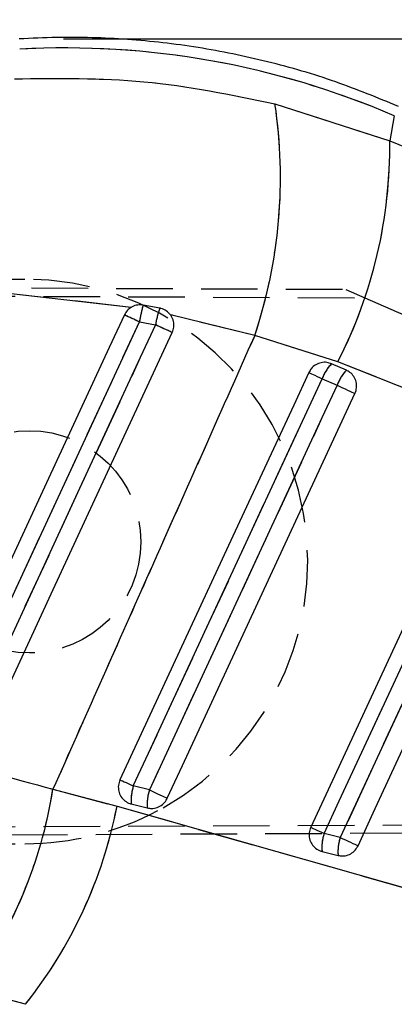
# Model space of a CAD drawing. Extents: x 49 to 390, y 18 to 272.
# Tile 18 of 36: x 286.43 to 294.85, y 233.14 to 255.29. Entities that reach past the tile are written whole.
import ezdxf

# ---------------------------------------------------------------- set-up
doc = ezdxf.new("R2010")
doc.units = 0
doc.linetypes.add('HIDDEN', pattern=[1.905, 1.27, -0.635])
doc.layers.get('0').update_dxf_attribs({"linetype": 'CONTINUOUS'})
doc.styles.add('SLDTEXTSTYLE0', font='TXT', dxfattribs={"width": 0.75})
doc.dimstyles.new('SLDDIMSTYLE1', dxfattribs={"dimtxt": 3.5, "dimasz": 3.302, "dimexe": 0, "dimexo": 0.0625, "dimgap": 0.875, "dimtad": 1, "dimdec": 0, "dimrnd": 1e-09, "dimzin": 12, "dimtxsty": 'SLDTEXTSTYLE0', "dimsah": 1, "dimcen": 0.09, "dimazin": 3, "dimtfac": 1, "dimtofl": 0, "dimtmove": 0, "dimatfit": 3, "dimtolj": 1, "dimtzin": 12})

# ---------------------------------------------------------------- blocks, each defined once
blk = doc.blocks.new('_D_1')
at = {"color": 179, "linetype": 'CONTINUOUS'}
for p, q in [((287.42, 254.86), (324.957, 254.86)), ((323.957, 254.86), (323.957, 212.477)), ((222.38, 212.477), (324.957, 212.477))]:
    blk.add_line(p, q, dxfattribs=at)
for points in [[(323.957, 254.86), (323.449, 251.558), (324.465, 251.558)], [(323.957, 212.477), (324.465, 215.779), (323.449, 215.779)]]:
    blk.add_solid(points, dxfattribs=at)
at = {"color": 179, "linetype": 'CONTINUOUS', "insert": (319.445, 228.199, 0.1), "char_height": 3.5, "attachment_point": 1, "rotation": 90, "style": 'SLDTEXTSTYLE0'}
blk.add_mtext('42', dxfattribs=at)
blk = doc.blocks.new('_D_2')
at = {"color": 179, "linetype": 'CONTINUOUS'}
for p, q in [((101.402, 232.939), (101.402, 268.588)), ((309.203, 243.436), (309.203, 268.588)), ((309.203, 267.588), (101.402, 267.588))]:
    blk.add_line(p, q, dxfattribs=at)
for points in [[(101.402, 267.588), (104.704, 267.08), (104.704, 268.096)], [(309.203, 267.588), (305.901, 268.096), (305.901, 267.08)]]:
    blk.add_solid(points, dxfattribs=at)
at = {"color": 179, "linetype": 'CONTINUOUS', "insert": (188.915, 272.1, 0.1), "char_height": 3.5, "attachment_point": 1, "style": 'SLDTEXTSTYLE0'}
blk.add_mtext('208', dxfattribs=at)

msp = doc.modelspace()

# ---------------------------------------------------------------- linework, layer by layer
at = {"color": 7, "linetype": 'CONTINUOUS'}
for p, q in [((292.1683, 253.4016), (294.7461, 252.5656)), ((294.8482, 253.1301), (294.7461, 252.5656)), ((294.7461, 252.5656), (304.4629, 248.6725)), ((288.9355, 248.8197), (286.2388, 249.1284)), ((289.583, 248.8026), (289.2081, 248.8721)), ((291.713, 248.1883), (289.8202, 248.6527)), ((289.1232, 248.4938), (289.4842, 248.4281)), ((293.5833, 247.5977), (291.713, 248.1883)), ((293.7732, 247.4052), (293.4383, 247.5523)), ((303.2992, 243.7038), (293.5833, 247.5977)), ((293.2295, 247.2163), (293.5644, 247.0692)), ((287.1816, 237.9784), (288.6196, 237.5972)), ((289.3472, 237.9622), (288.9859, 238.0522)), ((288.9392, 237.6487), (289.3005, 237.5586)), ((293.6331, 236.8936), (293.2718, 236.9837)), ((293.2251, 236.5801), (293.5864, 236.49)), ((286.5618, 233.1404), (285.2979, 233.4814))]:
    msp.add_line(p, q, dxfattribs=at)
at = {"color": 7, "linetype": 'HIDDEN'}
for p, q in [((292.1683, 253.4016), (294.7461, 252.5656)), ((294.8482, 253.1301), (294.7461, 252.5656)), ((294.7461, 252.5656), (304.4629, 248.6725)), ((251.0561, 249.454), (286.5527, 249.454)), ((248.5986, 249.4229), (293.7593, 249.2263)), ((248.8679, 249.2212), (294.1897, 249.0378)), ((293.7593, 249.2263), (294.1897, 249.0378)), ((288.9355, 248.8197), (286.2388, 249.1284)), ((294.1897, 249.0378), (300.2376, 246.3886)), ((291.713, 248.1883), (289.8202, 248.6527)), ((289.1232, 248.4938), (289.4842, 248.4281)), ((293.5833, 247.5977), (291.713, 248.1883)), ((303.2992, 243.7038), (293.5833, 247.5977)), ((293.2295, 247.2163), (293.5644, 247.0692)), ((287.1816, 237.9784), (288.6196, 237.5972)), ((289.3472, 237.9622), (288.9859, 238.0522)), ((248.8681, 236.9867), (302.8319, 237.2051)), ((302.7458, 237.0207), (248.5968, 236.785)), ((293.6331, 236.8936), (293.2718, 236.9837)), ((248.8697, 236.754), (286.5527, 236.754)), ((286.5618, 233.1404), (285.2979, 233.4814))]:
    msp.add_line(p, q, dxfattribs=at)
at = {"color": 7, "linetype": 'CONTINUOUS', "flags": 128}
for points in [[(288.7847, 248.6498), (288.4461, 247.918), (287.082, 244.9703), (284.4128, 239.2026)], [(284.7536, 239.0456), (285.0945, 239.7826), (286.4578, 242.7306), (289.1232, 248.4938)], [(289.4842, 248.4281), (289.1434, 247.6911), (287.78, 244.7431), (285.1116, 238.9734)], [(285.4858, 238.7996), (285.8215, 239.5251), (287.1855, 242.4728), (289.8604, 248.2536)], [(292.9299, 247.3551), (292.5887, 246.6183), (291.2239, 243.6709), (288.6864, 238.191)], [(292.9299, 247.3551), (292.9392, 247.3508), (292.9581, 247.3421), (292.9861, 247.3291), (293.0225, 247.3122), (293.0663, 247.2919), (293.1163, 247.2688), (293.1712, 247.2433), (293.2295, 247.2163)], [(288.9859, 238.0522), (289.3271, 238.7891), (290.692, 241.7364), (293.2295, 247.2163)], [(293.5644, 247.0692), (293.2232, 246.3324), (291.8584, 243.385), (289.3472, 237.9622)], [(293.5644, 247.0692), (293.6245, 247.0414), (293.6848, 247.0134), (293.7437, 246.9862), (293.7996, 246.9603), (293.851, 246.9365), (293.8965, 246.9154), (293.9349, 246.8976), (293.9652, 246.8836)], [(289.7481, 237.7766), (290.0893, 238.5134), (291.4541, 241.4607), (293.9652, 246.8836)], [(296.9022, 245.6095), (296.561, 244.8726), (295.1962, 241.9253), (292.9722, 237.1224)], [(293.2718, 236.9837), (293.613, 237.7205), (294.9778, 240.6679), (297.2018, 245.4707)], [(297.5367, 245.3236), (297.1955, 244.5867), (295.8307, 241.6394), (293.6331, 236.8936)], [(294.0339, 236.708), (294.3751, 237.4448), (295.7399, 240.3922), (297.9375, 245.138)], [(288.6864, 238.191), (288.6956, 238.1867), (288.7145, 238.1779), (288.7426, 238.165), (288.779, 238.1481), (288.8228, 238.1278), (288.8728, 238.1047), (288.9277, 238.0792), (288.9859, 238.0522)], [(289.3472, 237.9622), (289.4073, 237.9343), (289.4677, 237.9064), (289.5266, 237.8791), (289.5825, 237.8532), (289.6339, 237.8294), (289.6794, 237.8084), (289.7178, 237.7906), (289.7481, 237.7766)], [(288.6196, 237.5972), (298.2191, 234.8668), (299.4965, 234.5033)], [(292.9722, 237.1224), (292.9815, 237.1181), (293.0004, 237.1094), (293.0284, 237.0964), (293.0648, 237.0795), (293.1086, 237.0593), (293.1586, 237.0361), (293.2135, 237.0107), (293.2718, 236.9837)], [(293.6331, 236.8936), (293.6932, 236.8658), (293.7535, 236.8379), (293.8124, 236.8106), (293.8683, 236.7847), (293.9197, 236.7609), (293.9652, 236.7398), (294.0036, 236.722), (294.0339, 236.708)]]:
    msp.add_lwpolyline(points, dxfattribs=at)
at = {"color": 7, "linetype": 'HIDDEN', "flags": 128}
for points in [[(284.7536, 239.0456), (285.0945, 239.7826), (286.4578, 242.7306), (289.1232, 248.4938)], [(289.4842, 248.4281), (289.1434, 247.6911), (287.78, 244.7431), (285.1116, 238.9734)], [(292.9299, 247.3551), (292.9392, 247.3508), (292.9581, 247.3421), (292.9861, 247.3291), (293.0225, 247.3122), (293.0663, 247.2919), (293.1163, 247.2688), (293.1712, 247.2433), (293.2295, 247.2163)], [(288.9859, 238.0522), (289.3271, 238.7891), (290.692, 241.7364), (293.2295, 247.2163)], [(293.5644, 247.0692), (293.2232, 246.3324), (291.8584, 243.385), (289.3472, 237.9622)], [(293.5644, 247.0692), (293.6245, 247.0414), (293.6848, 247.0134), (293.7437, 246.9862), (293.7996, 246.9603), (293.851, 246.9365), (293.8965, 246.9154), (293.9349, 246.8976), (293.9652, 246.8836)], [(293.2718, 236.9837), (293.613, 237.7205), (294.9778, 240.6679), (297.2018, 245.4707)], [(297.5367, 245.3236), (297.1955, 244.5867), (295.8307, 241.6394), (293.6331, 236.8936)], [(288.6864, 238.191), (288.6956, 238.1867), (288.7145, 238.1779), (288.7426, 238.165), (288.779, 238.1481), (288.8228, 238.1278), (288.8728, 238.1047), (288.9277, 238.0792), (288.9859, 238.0522)], [(289.3472, 237.9622), (289.4073, 237.9343), (289.4677, 237.9064), (289.5266, 237.8791), (289.5825, 237.8532), (289.6339, 237.8294), (289.6794, 237.8084), (289.7178, 237.7906), (289.7481, 237.7766)], [(288.6196, 237.5972), (298.2191, 234.8668), (299.4965, 234.5033)], [(292.9722, 237.1224), (292.9815, 237.1181), (293.0004, 237.1094), (293.0284, 237.0964), (293.0648, 237.0795), (293.1086, 237.0593), (293.1586, 237.0361), (293.2135, 237.0107), (293.2718, 236.9837)], [(293.6331, 236.8936), (293.6932, 236.8658), (293.7535, 236.8379), (293.8124, 236.8106), (293.8683, 236.7847), (293.9197, 236.7609), (293.9652, 236.7398), (294.0036, 236.722), (294.0339, 236.708)]]:
    msp.add_lwpolyline(points, dxfattribs=at)
at = {"color": 7, "linetype": 'HIDDEN'}
msp.add_circle((286.6545, 243.5453), 2.5, dxfattribs=at)
at = {"color": 7, "linetype": 'CONTINUOUS'}
for centre, radius, start, end in [((281.0982, 251.7418), 11.1939, 341.49109, 8.52725), ((284.092, 252.4392), 10.6549, 332.97414, 0.67991), ((291.7782, 248.0966), 2.6845, 163.20763, 171.49074), ((291.5213, 248.0912), 2.0648, 159.84626, 170.60761), ((257.0075, 179.2584), 76.3214, 65.115193, 65.394968), ((235.7349, 132.1189), 128.1282, 65.011748, 65.197188), ((294.118, 246.897), 0.9441, 136.046, 160.23179), ((294.4528, 246.7499), 0.944, 136.04548, 160.23203), ((276.985, 239.6066), 10.3258, 323.61572, 350.92733), ((289.9819, 237.7325), 1.046, 162.2015, 184.59758), ((290.3432, 237.6424), 1.046, 162.20206, 184.59916), ((278.4711, 239.5794), 10.3402, 321.4855, 348.94835), ((294.2678, 236.6639), 1.0461, 162.20095, 184.59665), ((294.6291, 236.5738), 1.0461, 162.201, 184.59666)]:
    msp.add_arc(centre, radius, start, end, dxfattribs=at)
at = {"color": 7, "linetype": 'HIDDEN'}
for centre, radius, start, end in [((281.0982, 251.7418), 11.1939, 341.49109, 8.52725), ((284.092, 252.4392), 10.6549, 332.97414, 0.67991), ((286.5527, 243.104), 6.35, 299.26274, 90), ((291.7782, 248.0966), 2.6845, 163.20763, 171.49074), ((291.5213, 248.0912), 2.0648, 159.84626, 170.60761), ((257.0075, 179.2584), 76.3214, 65.115193, 65.394968), ((235.7349, 132.1189), 128.1282, 65.011748, 65.197188), ((294.118, 246.897), 0.9441, 136.046, 160.23179), ((294.4528, 246.7499), 0.944, 136.04548, 160.23203), ((276.985, 239.6066), 10.3258, 323.61572, 350.92733), ((289.9819, 237.7325), 1.046, 162.2015, 184.59758), ((290.3432, 237.6424), 1.046, 162.20206, 184.59916), ((286.5527, 243.104), 6.35, 270, 298.054), ((278.4711, 239.5794), 10.3402, 321.4855, 348.94835), ((294.2678, 236.6639), 1.0461, 162.20095, 184.59665), ((294.6291, 236.5738), 1.0461, 162.201, 184.59666)]:
    msp.add_arc(centre, radius, start, end, dxfattribs=at)
at = {"color": 7, "linetype": 'CONTINUOUS'}
msp.add_ellipse((287.5312, 236.4217), major_axis=(18.1281, -3.2787), ratio=0.9895709, start_param=1.3393102, end_param=1.8074977, dxfattribs=at)
at = {"color": 7, "linetype": 'HIDDEN'}
msp.add_ellipse((287.5312, 236.4217), major_axis=(18.1281, -3.2787), ratio=0.9895709, start_param=1.3393102, end_param=1.8074977, dxfattribs=at)
at = {"color": 7, "linetype": 'CONTINUOUS'}
for points, knots in [([(294.9412, 253.3419), (294.475, 253.5336), (293.5163, 253.9279), (292.0081, 254.3673), (290.4434, 254.6892), (288.8566, 254.8698), (287.5114, 254.9118), (286.7002, 254.8731), (286.42, 254.8597)], [0, 0, 0, 0, 0.1730592, 0.35582, 0.5385099, 0.7211275, 0.9036832, 1, 1, 1, 1]), ([(286.3136, 253.9627), (287.2865, 253.9753), (289.2628, 254.0008), (291.1899, 253.6034), (292.1683, 253.4016)], [0, 0, 0, 0, 0.492278, 1, 1, 1, 1]), ([(288.9355, 248.8197), (288.9071, 248.7994), (288.8441, 248.7544), (288.8058, 248.6869), (288.7847, 248.6498)], [0, 0, 0, 0, 0.4504788, 1, 1, 1, 1]), ([(289.2081, 248.8721), (289.167, 248.8755), (289.0818, 248.8823), (288.9895, 248.8513), (288.9435, 248.8244), (288.9355, 248.8197)], [0, 0, 0, 0, 0.4349817, 0.9007537, 1, 1, 1, 1]), ([(289.8202, 248.6527), (289.7907, 248.6853), (289.7317, 248.7504), (289.6414, 248.7898), (289.5909, 248.8008), (289.583, 248.8026)], [0, 0, 0, 0, 0.457278, 0.9144558, 1, 1, 1, 1]), ([(289.8604, 248.2536), (289.8745, 248.2931), (289.9034, 248.3746), (289.8942, 248.5074), (289.8572, 248.6002), (289.8261, 248.6444), (289.8202, 248.6527)], [0, 0, 0, 0, 0.2976338, 0.6126129, 0.9272798, 1, 1, 1, 1]), ([(291.713, 248.1883), (290.9037, 246.3665), (289.392, 242.9637), (287.8828, 239.5599), (287.1816, 237.9784)], [0, 0, 0, 0, 0.5353793, 1, 1, 1, 1]), ([(293.4383, 247.5523), (293.4042, 247.564), (293.329, 247.5898), (293.2031, 247.5829), (293.0801, 247.5338), (292.9847, 247.4533), (292.9465, 247.3849), (292.9299, 247.3551)], [0, 0, 0, 0, 0.1801829, 0.3974935, 0.6148164, 0.8321269, 1, 1, 1, 1]), ([(293.9652, 246.8836), (293.9655, 246.8842), (293.9841, 246.9247), (294.0077, 247.012), (293.9983, 247.1455), (293.9456, 247.2673), (293.8653, 247.3566), (293.8001, 247.391), (293.7732, 247.4052)], [0, 0, 0, 0, 0.0030805, 0.2151713, 0.4272634, 0.6393562, 0.8514512, 1, 1, 1, 1]), ([(281.5545, 239.2668), (282.4955, 239.0949), (284.3987, 238.7472), (286.2471, 238.2366), (287.1816, 237.9784)], [0, 0, 0, 0, 0.4943857, 1, 1, 1, 1]), ([(288.6864, 238.191), (288.672, 238.1505), (288.6429, 238.0683), (288.6523, 237.9351), (288.7024, 237.8122), (288.7908, 237.7137), (288.8775, 237.6658), (288.9292, 237.6514), (288.9392, 237.6487)], [0, 0, 0, 0, 0.1858253, 0.3777953, 0.5697649, 0.7617315, 0.9537048, 1, 1, 1, 1]), ([(289.3005, 237.5586), (289.3321, 237.5532), (289.4065, 237.5404), (289.5264, 237.5636), (289.6422, 237.6289), (289.7133, 237.7084), (289.7407, 237.7621), (289.7481, 237.7766)], [0, 0, 0, 0, 0.1794585, 0.4229261, 0.6663924, 0.9098592, 1, 1, 1, 1]), ([(292.9722, 237.1224), (292.9579, 237.082), (292.9288, 236.9997), (292.9381, 236.8665), (292.9882, 236.7436), (293.0766, 236.6451), (293.1633, 236.5972), (293.215, 236.5829), (293.2251, 236.5801)], [0, 0, 0, 0, 0.1858181, 0.3777888, 0.5697597, 0.7617284, 0.953694, 1, 1, 1, 1]), ([(293.5864, 236.49), (293.6179, 236.4846), (293.6922, 236.4718), (293.8121, 236.495), (293.9279, 236.5603), (293.9991, 236.6397), (294.0265, 236.6935), (294.0339, 236.708)], [0, 0, 0, 0, 0.1792044, 0.4226652, 0.6661234, 0.9095853, 1, 1, 1, 1])]:
    msp.add_open_spline(points, degree=3, knots=knots, dxfattribs=at)
at = {"color": 7, "linetype": 'HIDDEN'}
for points, knots in [([(286.3136, 253.9627), (287.2865, 253.9753), (289.2628, 254.0008), (291.1899, 253.6034), (292.1683, 253.4016)], [0, 0, 0, 0, 0.492278, 1, 1, 1, 1]), ([(291.713, 248.1883), (290.9037, 246.3665), (289.392, 242.9637), (287.8828, 239.5599), (287.1816, 237.9784)], [0, 0, 0, 0, 0.5353793, 1, 1, 1, 1]), ([(281.5545, 239.2668), (282.4955, 239.0949), (284.3987, 238.7472), (286.2471, 238.2366), (287.1816, 237.9784)], [0, 0, 0, 0, 0.4943857, 1, 1, 1, 1])]:
    msp.add_open_spline(points, degree=3, knots=knots, dxfattribs=at)

# ---------------------------------------------------------------- dimensions: what is measured, and where the dimension line sits
at = {"color": 179, "linetype": 'CONTINUOUS'}
dim = msp.add_linear_dim(base=(101.4022, 267.5882), p1=(309.2026, 242.4361), p2=(101.4022, 231.9393), dimstyle='SLDDIMSTYLE1', dxfattribs=at)
dim.commit()
dim.dimension.update_dxf_attribs({"geometry": '_D_2', "text_midpoint": (194.2159, 267.5882), "dimtype": 160})
dim = msp.add_linear_dim(base=(323.957, 212.4774), p1=(286.42, 254.8597), p2=(221.38, 212.4774), angle=90, dimstyle='SLDDIMSTYLE1', dxfattribs=at)
dim.commit()
dim.dimension.update_dxf_attribs({"geometry": '_D_1', "text_midpoint": (323.957, 232.207), "dimtype": 160})

doc.saveas('drawing.dxf')
